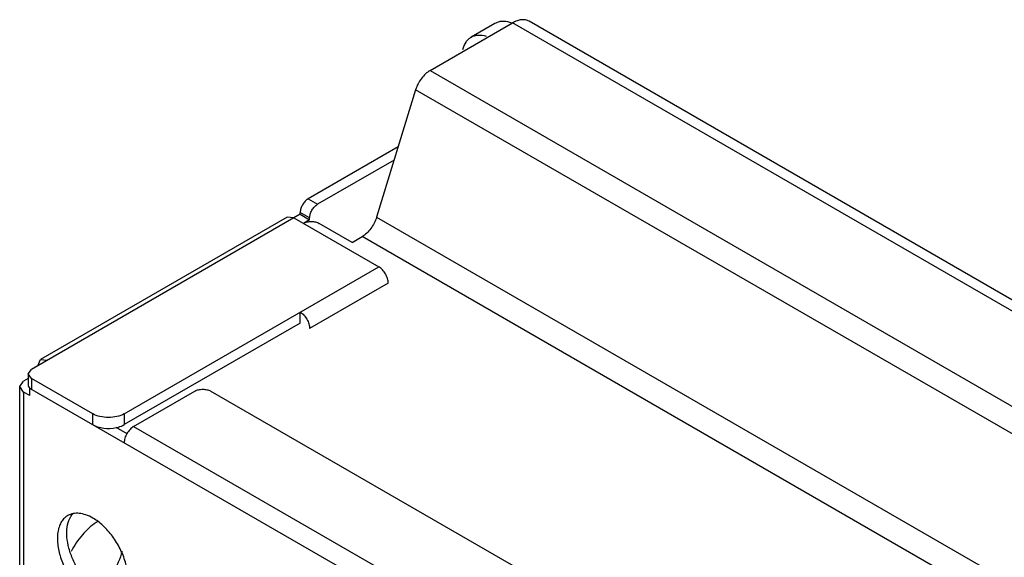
# Model space of a CAD drawing. Header units: millimetres. Extents: x 21 to 110, y 14 to 169.
# Tile 15 of 18: x 21 to 65, y 144 to 169. Entities that reach past the tile are written whole.
import ezdxf

# ---------------------------------------------------------------- set-up
doc = ezdxf.new("R2010")
doc.units = ezdxf.units.MM
doc.header["$LTSCALE"] = 11.875022
doc.layers.get('0').update_dxf_attribs({"linetype": 'CONTINUOUS'})

msp = doc.modelspace()

# ---------------------------------------------------------------- linework, layer by layer
at = {"color": 7}
for p, q in [((39.409, 166.289), (43.115, 168.428)), ((42.327, 168.405), (41.266, 167.793)), ((100.779, 135.136), (43.115, 168.428)), ((101.529, 135.211), (43.865, 168.503)), ((39.409, 166.289), (97.074, 132.997)), ((38.759, 165.419), (37.005, 159.68)), ((96.424, 132.127), (38.759, 165.419)), ((37.973, 162.847), (33.922, 160.508)), ((37.791, 162.252), (34.346, 160.263)), ((33.922, 160.508), (34.346, 160.263)), ((33.569, 159.814), (21.477, 152.833)), ((32.986, 159.681), (21.884, 153.271)), ((33.286, 159.651), (32.986, 159.681)), ((33.286, 159.651), (37.104, 157.447)), ((33.569, 159.814), (33.569, 159.896)), ((33.993, 159.651), (33.569, 159.896)), ((33.569, 159.814), (33.993, 159.569)), ((33.993, 159.569), (33.71, 159.406)), ((33.993, 159.569), (33.993, 159.651)), ((37.005, 159.68), (94.67, 126.388)), ((35.902, 158.549), (34.417, 159.406)), ((35.902, 158.549), (36.355, 158.81)), ((94.02, 125.518), (36.355, 158.81)), ((25.649, 150.833), (37.104, 157.447)), ((37.528, 156.712), (33.993, 154.67)), ((33.569, 154.915), (33.569, 155.405)), ((33.569, 154.915), (25.649, 150.343)), ((21.76, 152.997), (21.884, 153.271)), ((21.884, 153.271), (22.184, 153.242)), ((21.331, 152.629), (21.477, 152.833)), ((21.331, 152.422), (21.124, 152.303)), ((21.331, 152.629), (21.331, 152.139)), ((21.477, 152.425), (21.331, 152.629)), ((21.477, 152.425), (21.477, 151.935)), ((24.235, 150.833), (21.477, 152.425)), ((20.948, 152.058), (21.124, 152.303)), ((20.948, 69.591), (20.948, 152.058)), ((21.124, 151.813), (20.948, 152.058)), ((21.406, 151.976), (21.42, 151.984)), ((21.406, 151.649), (21.406, 151.976)), ((86.814, 114.214), (21.406, 151.976)), ((21.124, 151.813), (21.124, 69.346)), ((21.406, 151.649), (21.124, 151.813)), ((26.073, 150.261), (28.831, 151.854)), ((89.713, 117.112), (29.538, 151.854)), ((24.235, 150.343), (24.235, 150.833)), ((25.649, 150.833), (25.649, 150.343)), ((25.274, 150.233), (25.773, 149.945)), ((26.073, 150.261), (87.238, 114.949))]:
    msp.add_line(p, q, dxfattribs=at)
for centre, radius, start, end in [((42.601, 167.14), 1.369, 69.0914, 73.1955), ((25.6, 144.064), 2.231, 120.8805, 122.8036), ((25.545, 144.155), 2.125, 120.0021, 120.8721)]:
    msp.add_arc(centre, radius, start, end, dxfattribs=at)
for points, knots in [([(42.997, 168.451), (42.881, 168.486), (42.701, 168.514), (42.473, 168.474), (42.373, 168.431), (42.327, 168.405)], [0, 0, 0, 0, 0.528766, 0.76854, 1, 1, 1, 1]), ([(43.865, 168.503), (43.815, 168.531), (43.701, 168.573), (43.513, 168.577), (43.311, 168.529), (43.18, 168.466), (43.115, 168.428)], [0, 0, 0, 0, 0.217746, 0.450884, 0.71046, 1, 1, 1, 1]), ([(41.266, 167.792), (41.312, 167.819), (41.413, 167.862), (41.641, 167.901), (41.82, 167.874), (41.937, 167.839)], [0, 0, 0, 0, 0.23146, 0.471234, 1, 1, 1, 1]), ([(40.891, 167.235), (40.919, 167.353), (40.985, 167.522), (41.133, 167.7), (41.22, 167.766), (41.266, 167.792)], [0, 0, 0, 0, 0.528765, 0.768539, 1, 1, 1, 1]), ([(39.409, 166.289), (39.336, 166.247), (39.193, 166.137), (38.949, 165.861), (38.815, 165.602), (38.759, 165.419)], [0, 0, 0, 0, 0.22936, 0.481616, 1, 1, 1, 1]), ([(33.922, 160.508), (33.872, 160.479), (33.777, 160.399), (33.666, 160.248), (33.59, 160.076), (33.569, 159.954), (33.569, 159.896)], [0, 0, 0, 0, 0.237242, 0.499998, 0.762755, 1, 1, 1, 1]), ([(33.993, 159.651), (33.993, 159.709), (34.015, 159.831), (34.09, 160.003), (34.201, 160.154), (34.296, 160.234), (34.346, 160.263)], [0, 0, 0, 0, 0.237245, 0.500002, 0.762758, 1, 1, 1, 1]), ([(33.71, 159.406), (33.76, 159.435), (33.877, 159.477), (34.064, 159.498), (34.25, 159.477), (34.367, 159.435), (34.417, 159.406)], [0, 0, 0, 0, 0.237243, 0.499999, 0.762756, 1, 1, 1, 1]), ([(37.005, 159.68), (36.949, 159.498), (36.815, 159.239), (36.571, 158.962), (36.428, 158.853), (36.355, 158.81)], [0, 0, 0, 0, 0.518384, 0.77064, 1, 1, 1, 1]), ([(37.528, 156.712), (37.528, 156.781), (37.502, 156.928), (37.411, 157.134), (37.278, 157.316), (37.164, 157.412), (37.104, 157.447)], [0, 0, 0, 0, 0.237244, 0.500001, 0.762757, 1, 1, 1, 1]), ([(33.569, 155.405), (33.629, 155.371), (33.743, 155.275), (33.876, 155.093), (33.967, 154.887), (33.993, 154.74), (33.993, 154.67)], [0, 0, 0, 0, 0.237243, 0.499999, 0.762756, 1, 1, 1, 1]), ([(21.331, 152.139), (21.331, 152.112), (21.346, 152.053), (21.384, 152.007), (21.407, 151.986)], [0, 0, 0, 0, 0.468375, 1, 1, 1, 1]), ([(21.407, 151.986), (21.412, 151.981), (21.434, 151.962), (21.458, 151.946), (21.477, 151.935)], [0, 0, 0, 0, 0.239351, 1, 1, 1, 1]), ([(28.831, 151.854), (28.881, 151.883), (28.998, 151.925), (29.185, 151.945), (29.371, 151.925), (29.488, 151.883), (29.538, 151.854)], [0, 0, 0, 0, 0.237243, 0.499999, 0.762756, 1, 1, 1, 1]), ([(25.649, 150.833), (25.549, 150.775), (25.315, 150.69), (24.942, 150.65), (24.569, 150.69), (24.335, 150.775), (24.235, 150.833)], [0, 0, 0, 0, 0.237252, 0.5, 0.762747, 1, 1, 1, 1]), ([(24.235, 150.343), (24.306, 150.302), (24.468, 150.234), (24.822, 150.16), (25.106, 150.171), (25.289, 150.21)], [0, 0, 0, 0, 0.229058, 0.480823, 1, 1, 1, 1]), ([(25.289, 150.21), (25.322, 150.217), (25.447, 150.248), (25.567, 150.296), (25.649, 150.343)], [0, 0, 0, 0, 0.264856, 1, 1, 1, 1]), ([(26.073, 150.261), (26.013, 150.227), (25.899, 150.131), (25.766, 149.949), (25.675, 149.743), (25.649, 149.596), (25.649, 149.527)], [0, 0, 0, 0, 0.237242, 0.499998, 0.762755, 1, 1, 1, 1]), ([(23.11, 146.249), (23.054, 146.217), (22.949, 146.137), (22.823, 145.977), (22.728, 145.781), (22.643, 145.467), (22.633, 145.008), (22.751, 144.426), (22.991, 143.834), (23.331, 143.28), (23.745, 142.809), (24.068, 142.56), (24.235, 142.464)], [0, 0, 0, 0, 0.042858, 0.087486, 0.135318, 0.187282, 0.304543, 0.438211, 0.582553, 0.729712, 0.871311, 1, 1, 1, 1]), ([(24.659, 142.709), (24.515, 142.792), (24.233, 143.002), (23.86, 143.395), (23.538, 143.862), (23.287, 144.37), (23.121, 144.892), (23.035, 145.511), (23.107, 145.981), (23.252, 146.215)], [0, 0, 0, 0, 0.122658, 0.256853, 0.397389, 0.538285, 0.67345, 0.797617, 1, 1, 1, 1]), ([(24.235, 146.138), (24.136, 146.195), (23.94, 146.288), (23.638, 146.361), (23.355, 146.354), (23.184, 146.292), (23.11, 146.249)], [0, 0, 0, 0, 0.28964, 0.549109, 0.782235, 1, 1, 1, 1]), ([(23.252, 146.215), (23.258, 146.225), (23.283, 146.264), (23.311, 146.301), (23.333, 146.327)], [0, 0, 0, 0, 0.254211, 1, 1, 1, 1]), ([(24.391, 145.939), (24.157, 145.788), (23.722, 145.388), (23.398, 144.898), (23.26, 144.628)], [0, 0, 0, 0, 0.478467, 1, 1, 1, 1]), ([(25.36, 142.352), (25.415, 142.384), (25.52, 142.465), (25.647, 142.625), (25.742, 142.821), (25.827, 143.135), (25.837, 143.594), (25.718, 144.176), (25.479, 144.768), (25.139, 145.322), (24.725, 145.793), (24.401, 146.042), (24.235, 146.138)], [0, 0, 0, 0, 0.042858, 0.087486, 0.135318, 0.187282, 0.304543, 0.438211, 0.582553, 0.729712, 0.871311, 1, 1, 1, 1]), ([(25.553, 144.638), (25.465, 144.308), (25.254, 143.827), (24.864, 143.266), (24.632, 143.015), (24.51, 142.902)], [0, 0, 0, 0, 0.50173, 0.755956, 1, 1, 1, 1])]:
    msp.add_open_spline(points, degree=3, knots=knots, dxfattribs=at)

doc.saveas('drawing.dxf')
